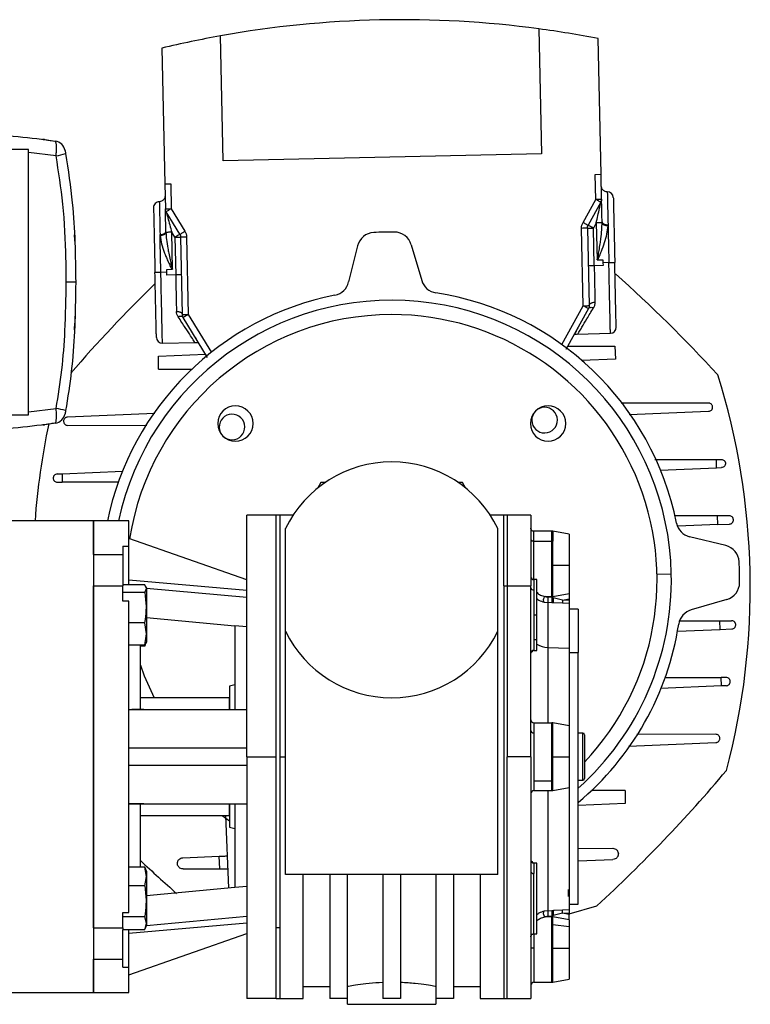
# Model space of a CAD drawing. Header units: millimetres. Extents: x 0 to 420, y 0 to 297.
# Tile 18 of 19: x 334 to 370, y 197 to 246. Entities that reach past the tile are written whole.
import ezdxf

# ---------------------------------------------------------------- set-up
doc = ezdxf.new("R2010")
doc.units = ezdxf.units.MM

msp = doc.modelspace()

# ---------------------------------------------------------------- linework, layer by layer
at = {"color": 7, "linetype": 'Continuous', "lineweight": 25}
for p, q in [((359.9481, 245.2146), (360.0851, 238.9833)), ((344.2071, 238.634), (344.07, 244.8654)), ((363.0494, 237.96), (362.9005, 244.7289)), ((341.1417, 244.2503), (341.2906, 237.4814)), ((334.4927, 239.1961), (331.8458, 239.1961)), ((334.4927, 225.9611), (334.4927, 239.1961)), ((335.8692, 238.8816), (334.4927, 239.0469)), ((360.0851, 238.9833), (344.2071, 238.634)), ((362.7554, 237.9535), (363.0494, 237.96)), ((362.7828, 236.7091), (362.7554, 237.9535)), ((363.0768, 236.7156), (363.0494, 237.96)), ((341.2906, 237.4814), (341.5847, 237.4878)), ((341.2906, 237.4814), (341.318, 236.237)), ((341.5847, 237.4878), (341.612, 236.2434)), ((362.1515, 235.5579), (362.7828, 236.7091)), ((363.0406, 236.5677), (362.4093, 235.4165)), ((342.0419, 234.9685), (341.3606, 236.0908)), ((341.612, 236.2434), (342.2934, 235.1211)), ((362.8086, 235.533), (362.6672, 235.2751)), ((362.8086, 235.533), (362.8491, 233.6941)), ((363.1016, 235.5904), (363.1022, 235.5394)), ((363.3992, 235.3928), (363.3991, 235.4399)), ((336.7858, 234.9553), (336.7858, 234.9556)), ((341.0522, 234.9483), (341.0541, 234.9013)), ((341.3443, 235.0608), (341.3428, 235.1118)), ((341.7905, 234.8159), (341.6379, 235.0673)), ((341.6784, 233.2284), (341.6379, 235.0673)), ((341.7905, 234.8159), (341.8319, 232.9353)), ((342.1695, 230.9605), (342.0846, 234.8223)), ((342.3786, 234.8288), (342.4636, 230.9669)), ((362.1641, 231.4003), (362.0792, 235.2622)), ((362.3732, 235.2686), (362.4581, 231.4068)), ((362.7086, 233.3945), (362.6672, 235.2751)), ((350.9002, 234.3837), (350.4608, 232.5868)), ((353.5854, 234.4428), (354.1033, 232.667)), ((363.1497, 233.4042), (362.7086, 233.3945)), ((362.8663, 233.6886), (363.1433, 233.6947)), ((363.1433, 233.6947), (363.1465, 233.5494)), ((363.4405, 233.5559), (363.1465, 233.5494)), ((363.1465, 233.5494), (363.1497, 233.4042)), ((341.3876, 233.0708), (341.0936, 233.0643)), ((341.3845, 233.216), (341.6614, 233.2221)), ((341.3876, 233.0708), (341.3845, 233.216)), ((341.3908, 232.9256), (341.3876, 233.0708)), ((341.8319, 232.9353), (341.3908, 232.9256)), ((361.1008, 229.4613), (362.1641, 231.4003)), ((342.4636, 230.9669), (343.6111, 229.0766)), ((362.422, 231.2589), (361.3012, 229.215)), ((343.4217, 228.8217), (342.2121, 230.8143)), ((336.7858, 230.2016), (336.7858, 230.2019)), ((361.8649, 229.9911), (363.5181, 230.0274)), ((341.1712, 229.5359), (342.796, 229.5716)), ((340.9727, 228.8829), (343.3251, 228.9809)), ((361.3907, 229.3783), (363.7452, 229.3839)), ((363.7452, 229.3839), (363.772, 228.7402)), ((340.9742, 228.2387), (340.9727, 228.8829)), ((363.772, 228.7402), (362.0983, 228.6705)), ((340.9742, 228.2387), (342.6493, 228.2427)), ((368.4098, 226.546), (364.0556, 226.5357)), ((331.8458, 225.9611), (334.4927, 225.9611)), ((334.4927, 226.1103), (335.8692, 226.2757)), ((340.8005, 226.0244), (336.4373, 225.8427)), ((364.4586, 225.9695), (368.4189, 226.1344)), ((335.2099, 225.4533), (335.2823, 225.4678)), ((336.4464, 225.4311), (340.3879, 225.4404)), ((365.7396, 223.7281), (368.8047, 223.7354)), ((368.8047, 223.7354), (369.0497, 223.7359)), ((368.8139, 223.3142), (368.8047, 223.7354)), ((335.9217, 223.0072), (336.1665, 223.0174)), ((336.1665, 223.0174), (339.2016, 223.1438)), ((336.1665, 223.0174), (336.1757, 222.5962)), ((365.9962, 223.1968), (368.8139, 223.3142)), ((368.8139, 223.3142), (369.0587, 223.3244)), ((335.9307, 222.5956), (336.1757, 222.5962)), ((338.9916, 222.6029), (336.1757, 222.5962)), ((349.0805, 222.5789), (348.9267, 222.3124)), ((349.2856, 222.5789), (349.0805, 222.5789)), ((356.1392, 222.5789), (355.9341, 222.5789)), ((356.293, 222.3124), (356.1392, 222.5789)), ((337.7279, 220.6672), (333.4928, 220.6672)), ((339.4926, 220.6672), (337.7279, 220.6672)), ((337.7279, 218.9974), (337.7279, 220.6672)), ((337.7279, 220.6672), (337.7279, 197.1385)), ((339.4926, 219.4026), (339.4926, 220.6672)), ((346.8453, 220.9613), (345.3748, 220.9613)), ((345.3748, 208.9028), (345.3748, 220.9613)), ((346.8453, 208.9028), (346.8453, 220.9613)), ((347.0218, 220.9613), (346.8453, 220.9613)), ((347.6973, 220.9613), (347.0218, 220.9613)), ((347.0218, 220.9613), (347.0218, 208.9028)), ((358.1979, 220.9613), (357.5224, 220.9613)), ((358.1979, 217.4294), (358.1979, 220.9613)), ((358.3744, 220.9613), (358.1979, 220.9613)), ((359.5508, 220.9613), (358.3744, 220.9613)), ((358.3744, 220.9613), (358.3744, 217.4294)), ((359.5508, 220.9613), (359.5508, 217.4294)), ((368.8666, 220.9192), (366.7125, 220.9141)), ((369.4469, 220.9206), (368.8666, 220.9192)), ((368.8762, 220.4848), (368.8666, 220.9192)), ((347.3159, 215.1621), (347.3159, 220.2901)), ((357.9038, 215.1621), (357.9038, 220.2901)), ((360.6028, 220.1525), (359.6979, 220.1525)), ((359.6979, 219.6572), (359.6979, 220.1525)), ((360.6539, 220.148), (360.6028, 220.1525)), ((360.6028, 219.6572), (360.6028, 220.1525)), ((361.4625, 220.0054), (360.6539, 220.148)), ((360.6539, 220.148), (360.6539, 219.654)), ((368.8762, 220.4848), (366.875, 220.4015)), ((368.8762, 220.4848), (369.456, 220.509)), ((345.3748, 217.7261), (339.4926, 219.7849)), ((359.6979, 219.6572), (360.6028, 219.6572)), ((359.6979, 217.7383), (359.6979, 219.6572)), ((360.6028, 216.8905), (360.6028, 219.6572)), ((360.6539, 218.4614), (360.6539, 219.654)), ((369.2675, 219.4358), (367.4706, 219.8751)), ((339.1985, 219.4026), (339.4926, 219.4026)), ((339.1985, 219.4026), (339.1985, 218.9974)), ((339.4926, 217.4822), (339.4926, 219.4026)), ((337.7279, 218.9974), (339.1985, 218.9974)), ((339.1985, 218.9974), (339.1985, 217.4822)), ((360.6539, 216.8958), (360.6539, 218.4614)), ((360.6539, 218.4614), (361.4625, 218.4614)), ((345.3748, 217.1924), (339.4926, 217.7077)), ((359.8449, 217.7383), (359.6979, 217.7383)), ((359.6979, 217.7383), (359.6979, 217.2215)), ((359.8449, 215.9737), (359.8449, 217.7383)), ((365.8416, 218.0172), (366.5544, 218.0328)), ((337.7279, 217.4343), (339.1985, 217.4343)), ((337.7279, 200.3713), (337.7279, 217.4343)), ((340.2985, 217.4822), (339.1985, 217.4822)), ((339.1985, 217.4822), (339.1985, 217.4343)), ((339.1985, 216.6703), (339.1985, 217.4343)), ((340.3749, 217.2894), (340.2985, 217.4822)), ((340.2985, 217.0965), (340.3749, 217.2894)), ((340.3749, 217.3311), (340.3572, 217.3799)), ((340.3749, 217.3311), (340.3749, 217.2894)), ((340.3749, 217.3188), (345.3748, 216.8637)), ((340.3749, 217.2894), (340.3749, 216.3422)), ((358.1979, 217.4294), (358.1979, 196.8443)), ((358.1979, 217.4294), (358.3744, 217.4294)), ((358.3744, 217.4294), (358.3744, 208.9028)), ((358.3744, 217.4294), (359.5508, 217.4294)), ((359.5508, 208.9028), (359.5508, 217.4294)), ((359.6979, 217.2215), (359.6979, 215.9737)), ((340.2985, 217.0965), (339.1985, 217.0965)), ((339.4926, 216.6703), (339.1985, 216.6703)), ((339.4926, 201.1353), (339.4926, 216.6703)), ((360.2562, 216.8905), (360.6028, 216.8905)), ((360.6028, 216.838), (360.4011, 216.8541)), ((360.6028, 216.8905), (360.6539, 216.8958)), ((360.6028, 216.8905), (360.6028, 216.838)), ((360.6677, 216.8229), (360.6028, 216.838)), ((360.6539, 216.8958), (361.4625, 217.0469)), ((360.6677, 216.8229), (360.6539, 216.8958)), ((361.1324, 216.7084), (360.6677, 216.8229)), ((361.1324, 216.7084), (361.126, 216.5619)), ((361.1324, 216.7084), (361.4625, 216.7717)), ((361.4625, 216.6939), (361.1324, 216.7084)), ((361.4625, 216.7717), (361.4625, 216.6939)), ((369.3265, 216.7506), (367.5507, 216.2326)), ((340.3749, 216.3422), (340.3749, 215.0265)), ((360.2208, 216.6117), (360.3947, 216.5893)), ((360.3947, 216.5893), (360.3947, 214.3565)), ((360.5964, 216.5812), (360.3947, 216.5893)), ((360.6799, 216.5785), (360.5964, 216.5812)), ((361.126, 216.5619), (360.6799, 216.5785)), ((361.4625, 216.5472), (361.126, 216.5619)), ((361.4625, 216.5472), (361.4625, 214.3236)), ((361.9037, 216.2555), (361.4625, 216.2555)), ((361.9037, 216.2555), (361.9037, 214.102)), ((340.3749, 215.8417), (344.7866, 215.4329)), ((359.6979, 215.9737), (359.6979, 214.7259)), ((359.6979, 215.9737), (359.8449, 215.9737)), ((359.8449, 214.7259), (359.8449, 215.9737)), ((366.985, 215.6806), (368.9818, 215.6853)), ((368.9818, 215.6853), (369.5621, 215.6867)), ((368.9913, 215.251), (368.9818, 215.6853)), ((340.2985, 215.5879), (339.4926, 215.5879)), ((340.3749, 215.0265), (340.2985, 215.5879)), ((345.3748, 215.3782), (344.7866, 215.4329)), ((344.7866, 215.4329), (344.7866, 211.2557)), ((347.3159, 203.0206), (347.3159, 215.1621)), ((357.9038, 203.0206), (357.9038, 215.1621)), ((366.8632, 215.1623), (368.9913, 215.251)), ((368.9913, 215.251), (369.5711, 215.2751)), ((340.2985, 214.4651), (340.3749, 215.0265)), ((340.3749, 215.0265), (340.3749, 214.6163)), ((359.8449, 214.7259), (359.6979, 214.7259)), ((359.6979, 214.7259), (359.6979, 214.209)), ((359.8449, 214.209), (359.8449, 214.7259)), ((340.2985, 214.4651), (339.4926, 214.4651)), ((340.0808, 211.2557), (340.0808, 214.4651)), ((340.2985, 214.4167), (340.0808, 214.4167)), ((340.3413, 214.5732), (340.2985, 214.4651)), ((340.2985, 214.4167), (340.312, 214.4991)), ((340.3177, 214.4947), (340.2985, 214.4167)), ((340.3572, 214.5674), (340.3749, 214.6163)), ((359.6123, 214.1316), (359.6657, 214.2027)), ((359.6979, 214.209), (359.8449, 214.209)), ((360.3947, 214.3565), (361.4625, 214.3236)), ((360.3947, 214.3565), (360.3947, 210.5939)), ((361.4625, 214.3236), (361.4625, 210.4469)), ((361.4625, 214.102), (361.9037, 214.102)), ((361.9037, 201.5501), (361.9037, 214.102)), ((366.2281, 212.8493), (369.044, 212.856)), ((369.289, 212.8565), (369.044, 212.856)), ((369.0533, 212.4348), (369.044, 212.856)), ((344.7866, 212.4925), (344.5219, 212.4216)), ((344.5219, 212.4216), (344.5219, 211.2887)), ((369.0533, 212.4348), (366.0182, 212.3084)), ((369.2981, 212.445), (369.0533, 212.4348)), ((344.4924, 211.8439), (340.0808, 211.8439)), ((344.4924, 211.8439), (344.4924, 211.2742)), ((339.4926, 211.2557), (340.2386, 211.2557)), ((340.2386, 211.2557), (345.3748, 211.2557)), ((359.6979, 210.5939), (359.6979, 210.0986)), ((359.6979, 210.5939), (360.6028, 210.5939)), ((360.6028, 210.0986), (360.6028, 210.5939)), ((361.4625, 210.4469), (360.6539, 210.5895)), ((360.6539, 210.0955), (360.6539, 210.5895)), ((361.4625, 210.4469), (361.4625, 208.9028)), ((359.6979, 210.0986), (359.6979, 207.707)), ((360.6028, 207.707), (360.6028, 210.0986)), ((360.6539, 208.9028), (360.6539, 210.0955)), ((362.139, 210.0793), (361.9037, 210.0793)), ((362.139, 207.7264), (362.139, 210.0793)), ((362.2272, 209.991), (362.2272, 207.8146)), ((368.7733, 210.0211), (364.8318, 210.0118)), ((339.4926, 209.344), (345.3748, 209.344)), ((364.4193, 209.4278), (368.7824, 209.6095)), ((345.3748, 208.9028), (346.8453, 208.9028)), ((345.3748, 208.9028), (345.3748, 196.8443)), ((346.8453, 200.3762), (346.8453, 208.9028)), ((347.0218, 208.9028), (347.3159, 208.9028)), ((347.0218, 208.9028), (347.0218, 200.3762)), ((359.5508, 208.9028), (358.3744, 208.9028)), ((358.3744, 196.8443), (358.3744, 208.9028)), ((359.5508, 208.9028), (359.5508, 196.8443)), ((360.6539, 208.9028), (361.4625, 208.9028)), ((360.6539, 207.2162), (360.6539, 208.9028)), ((361.4625, 208.9028), (361.4625, 207.3587)), ((345.3748, 208.4617), (339.4926, 208.4617)), ((359.6979, 207.707), (360.6028, 207.707)), ((359.6979, 207.707), (359.6979, 207.2117)), ((360.6028, 207.2117), (360.6028, 207.707)), ((360.6539, 207.2162), (361.4625, 207.3587)), ((361.4625, 207.3587), (361.4625, 201.2585)), ((361.9037, 207.7264), (362.139, 207.7264)), ((359.6979, 207.2117), (360.6028, 207.2117)), ((360.3947, 207.2117), (360.3947, 201.2164)), ((364.2455, 207.2134), (362.5704, 207.2095)), ((364.2455, 207.2134), (364.247, 206.5692)), ((339.4926, 206.5499), (340.2386, 206.5499)), ((340.0808, 203.3993), (340.0808, 206.5499)), ((340.2386, 206.5499), (345.3748, 206.5499)), ((344.4924, 206.5341), (344.4924, 205.9617)), ((344.5219, 206.5257), (344.5219, 205.3841)), ((344.7866, 206.5499), (344.7866, 202.3727)), ((364.247, 206.5692), (361.9037, 206.4716)), ((340.0808, 205.9617), (344.4924, 205.9617)), ((344.1593, 205.9617), (344.5219, 205.7096)), ((344.3096, 205.9617), (344.4604, 202.3425)), ((344.5219, 205.3841), (344.7866, 205.3131)), ((342.1859, 203.8615), (344.0066, 203.9373)), ((344.0328, 203.3073), (344.0066, 203.9373)), ((361.9037, 204.3292), (363.6334, 204.3333)), ((340.2985, 203.3907), (339.4926, 203.3907)), ((340.2985, 203.3993), (340.0808, 203.3993)), ((340.3749, 202.9297), (340.2985, 203.3907)), ((340.2985, 203.3907), (340.316, 203.3177)), ((359.6655, 203.6032), (359.6125, 203.6739)), ((359.8449, 203.5966), (359.6979, 203.5966)), ((359.6979, 203.5966), (359.6979, 203.0798)), ((359.8449, 200.0673), (359.8449, 203.5966)), ((361.9037, 203.7022), (363.6456, 203.7747)), ((340.2985, 202.4686), (340.3749, 202.9297)), ((340.3749, 203.1894), (340.3268, 203.3216)), ((340.3749, 203.1894), (340.3749, 202.9297)), ((340.3749, 202.9297), (340.3749, 201.6893)), ((342.1982, 203.3029), (344.0328, 203.3073)), ((357.9038, 203.0206), (347.3159, 203.0206)), ((348.1982, 196.8443), (348.1982, 203.0206)), ((349.5217, 203.0206), (349.5217, 196.8443)), ((350.404, 196.8443), (350.404, 203.0206)), ((352.1687, 203.0206), (352.1687, 196.8443)), ((353.051, 203.0206), (353.051, 196.8443)), ((354.8157, 203.0206), (354.8157, 196.8443)), ((355.698, 203.0206), (355.698, 196.8443)), ((357.0215, 203.0206), (357.0215, 196.8443)), ((359.6979, 200.0673), (359.6979, 203.0798)), ((340.2985, 202.4686), (339.4926, 202.4686)), ((345.3748, 202.4275), (344.7866, 202.3727)), ((344.7866, 202.3727), (340.3749, 201.964)), ((361.4298, 201.9261), (361.4289, 202.2854)), ((340.3749, 201.6893), (340.3749, 200.5916)), ((361.4625, 201.5501), (361.9037, 201.5501)), ((361.4625, 201.0628), (362.8462, 201.4657)), ((339.1985, 201.1353), (339.4926, 201.1353)), ((339.1985, 200.3713), (339.1985, 201.1353)), ((340.2985, 200.9099), (339.1985, 200.9099)), ((340.3749, 200.5916), (340.2985, 200.9099)), ((340.3749, 200.4868), (345.3748, 200.9419)), ((360.3947, 201.2164), (360.2208, 201.1939)), ((360.6028, 200.9151), (360.2562, 200.9151)), ((360.3947, 201.2164), (360.5964, 201.2244)), ((360.4011, 200.9516), (360.6028, 200.9676)), ((360.5964, 201.2244), (360.6799, 201.2272)), ((360.6677, 200.9828), (360.6028, 200.9676)), ((360.6028, 200.9676), (360.6028, 200.9151)), ((360.6028, 200.5401), (360.6028, 200.9151)), ((360.6539, 200.9099), (360.6028, 200.9151)), ((360.6539, 200.9099), (360.6677, 200.9828)), ((360.6539, 200.5369), (360.6539, 200.9099)), ((361.4625, 200.7588), (360.6539, 200.9099)), ((361.1324, 201.0972), (360.6677, 200.9828)), ((361.126, 201.2437), (360.6799, 201.2272)), ((361.4625, 201.2585), (361.126, 201.2437)), ((361.1324, 201.0972), (361.126, 201.2437)), ((361.1324, 201.0972), (361.4625, 201.1117)), ((361.4625, 201.0339), (361.1324, 201.0972)), ((361.4625, 201.1117), (361.4625, 201.0339)), ((339.4926, 200.0979), (345.3748, 200.6132)), ((340.2985, 200.2732), (340.3749, 200.5916)), ((340.3268, 200.3423), (340.3749, 200.4745)), ((340.3749, 200.5916), (340.3749, 200.4745)), ((360.6028, 199.3443), (360.6028, 200.5401)), ((360.6539, 199.3443), (360.6539, 200.5369)), ((360.6539, 200.5369), (361.4625, 200.4361)), ((361.4625, 200.7588), (361.4625, 200.4361)), ((337.7279, 200.3713), (339.1985, 200.3713)), ((339.1985, 200.3713), (339.1985, 200.2732)), ((339.1985, 198.8082), (339.1985, 200.2732)), ((340.2985, 200.2732), (339.1985, 200.2732)), ((339.4926, 198.4031), (339.4926, 200.2732)), ((339.4926, 198.0208), (345.3748, 200.0795)), ((346.8453, 200.3762), (347.0218, 200.3762)), ((346.8453, 196.8443), (346.8453, 200.3762)), ((347.0218, 200.3762), (347.0218, 196.8443)), ((359.6979, 200.0817), (359.6979, 199.3443)), ((359.6979, 200.0673), (359.8449, 200.0673)), ((359.6979, 199.3443), (359.5508, 199.3443)), ((359.6979, 199.3443), (359.6979, 197.6531)), ((360.6028, 199.3443), (360.6539, 199.3443)), ((360.6028, 197.6531), (360.6028, 199.3443)), ((360.6539, 199.3443), (361.4625, 199.3443)), ((360.6539, 197.6576), (360.6539, 199.3443)), ((361.4625, 199.3443), (361.4625, 197.8002)), ((337.7279, 198.8082), (339.1985, 198.8082)), ((337.7279, 197.1385), (337.7279, 198.8082)), ((339.1985, 198.4031), (339.1985, 198.8082)), ((339.1985, 198.4031), (339.4926, 198.4031)), ((339.4926, 197.1385), (339.4926, 198.4031)), ((359.6979, 197.6531), (360.6028, 197.6531)), ((360.6539, 197.6576), (361.4625, 197.8002)), ((331.8458, 197.1385), (337.7279, 197.1385)), ((337.7279, 197.1385), (339.4926, 197.1385)), ((348.1982, 197.4326), (349.5217, 197.4326)), ((355.698, 197.4326), (357.0215, 197.4326)), ((346.8453, 196.8443), (345.3748, 196.8443)), ((346.8453, 196.8443), (347.0218, 196.8443)), ((347.0218, 196.8443), (348.1982, 196.8443)), ((350.404, 196.8443), (349.5217, 196.8443)), ((350.4039, 196.5502), (350.4039, 196.8443)), ((350.4039, 196.5502), (354.8158, 196.5502)), ((353.051, 196.8443), (352.1687, 196.8443)), ((355.698, 196.8443), (354.8157, 196.8443)), ((354.8158, 196.8443), (354.8158, 196.5502)), ((357.0215, 196.8443), (358.1979, 196.8443)), ((358.1979, 196.8443), (358.3744, 196.8443)), ((358.3744, 196.8443), (359.5508, 196.8443))]:
    msp.add_line(p, q, dxfattribs=at)
at = {"color": 7, "linetype": 'Continuous', "lineweight": 25, "flags": 128}
for points in [[(335.2985, 239.6849), (335.2906, 239.6872), (335.2099, 239.7039)], [(336.8456, 232.5786), (336.837, 232.5786), (336.8114, 232.5786), (336.7695, 232.5786), (336.7126, 232.5786), (336.6423, 232.5786), (336.5607, 232.5786), (336.4703, 232.5786), (336.3736, 232.5786)], [(361.4625, 220.0054), (361.4625, 219.9528), (361.4625, 219.7986), (361.4625, 219.5532), (361.4625, 219.2334), (361.4625, 218.861), (361.4625, 218.4614)], [(361.4625, 218.4614), (361.4625, 218.2386), (361.4625, 218.0205), (361.4625, 217.8116), (361.4625, 217.6163), (361.4625, 217.4387), (361.4625, 217.2825), (361.4625, 217.151), (361.4625, 217.0469)], [(360.2208, 216.6117), (360.2029, 216.6279), (360.1906, 216.6574), (360.1853, 216.6972), (360.1875, 216.743), (360.1971, 216.79), (360.2129, 216.8332), (360.2333, 216.8679), (360.2562, 216.8905)], [(340.0808, 213.4616), (340.2687, 212.9451), (340.7539, 211.8439)], [(360.2562, 200.9151), (360.2333, 200.9377), (360.2129, 200.9725), (360.1971, 201.0156), (360.1875, 201.0626), (360.1853, 201.1084), (360.1906, 201.1482), (360.2029, 201.1778), (360.2208, 201.1939)], [(361.4625, 200.4361), (361.4625, 200.3238), (361.4625, 200.2021), (361.4625, 200.0721), (361.4625, 199.9352), (361.4625, 199.7925), (361.4625, 199.6455), (361.4625, 199.4956), (361.4625, 199.3443)]]:
    msp.add_lwpolyline(points, dxfattribs=at)
at = {"color": 7, "linetype": 'Continuous', "lineweight": 25}
for centre, radius, start, end in [((353.1208, 194.4971), 51.175, 91.26015, 100.18695), ((353.1208, 194.4971), 51.175, 82.33335, 91.26015), ((353.1208, 194.4971), 51.175, 78.98283, 82.33335), ((353.1208, 194.4971), 51.175, 100.18695, 103.53747), ((335.7368, 239.031), 0.5882, 11.16041, 80.82802), ((335.338, 242.2832), 3.4429, 278.87594, 286.98393), ((363.3693, 236.7903), 0.2941, 1.26015, 91.26015), ((341.0225, 236.2987), 0.2941, 91.26015, 181.26015), ((351.7573, 234.1741), 0.8823, 92.96731, 166.26015), ((352.6099, 217.7261), 17.3524, 89.55299, 92.96731), ((352.7384, 234.1957), 0.8823, 16.26015, 89.55299), ((314.5997, 178.0061), 73.7626, 42.629747, 48.201234), ((392.3298, 179.716), 73.7626, 134.337373, 139.074388), ((349.6038, 232.7964), 0.8823, 281.28083, 346.26015), ((354.9504, 232.914), 0.8823, 196.26015, 261.23947), ((352.6099, 217.7261), 14.4849, 101.28083, 168.28488), ((352.6099, 217.7261), 14.4849, 11.28083, 81.23947), ((352.6099, 217.7261), 13.9479, 1.26015, 167.82707), ((352.6099, 217.7261), 13.2349, 90, 171.11417), ((352.6099, 217.7261), 13.2349, 316.60767, 90), ((363.5116, 230.3215), 0.2941, 271.26015, 1.26015), ((341.1648, 229.8299), 0.2941, 181.26015, 271.26015), ((334.9676, 217.338), 35.5284, 1.26015, 17.39992), ((335.7368, 226.1262), 0.5882, 279.17198, 348.83959), ((335.338, 222.874), 3.4429, 73.01607, 81.12406), ((344.8111, 225.5248), 0.8823, 90, 180), ((344.6415, 225.3514), 0.6398, 1.26015, 181.26015), ((344.8111, 225.5248), 0.8823, 0, 90), ((360.4086, 225.5248), 0.8823, 90, 270), ((360.2352, 225.6945), 0.6398, 1.26015, 181.26015), ((360.4086, 225.5248), 0.8823, 0, 90), ((370.2521, 218.1142), 35.5284, 167.98041, 175.87927), ((344.8111, 225.5248), 0.8823, 180, 0), ((360.2352, 225.6945), 0.6398, 181.26015, 1.26015), ((360.4086, 225.5248), 0.8823, 270, 0), ((344.6415, 225.3514), 0.6398, 181.26015, 1.26015), ((352.6099, 217.7261), 5.8822, 90, 154.15807), ((352.6099, 217.7261), 5.8822, 25.84193, 90), ((367.6802, 220.7322), 0.8823, 191.28083, 256.26015), ((360.6029, 219.2441), 0.4131, 82.90927, 90.01068), ((369.0579, 218.5787), 0.8823, 2.96731, 76.26015), ((352.6099, 217.7261), 17.3524, 359.55299, 2.96731), ((334.9676, 217.338), 35.5284, 345.12038, 1.26015), ((359.6979, 217.8854), 0.1471, 180, 270), ((352.6099, 217.7261), 13.9479, 311.78422, 1.26015), ((359.6795, 217.3515), 0.1313, 191.42175, 278.04947), ((369.0795, 217.5976), 0.8823, 286.26015, 359.55299), ((361.8568, 216.6863), 1.4653, 173.42685, 183.79786), ((362.2932, 216.6673), 1.699, 174.23366, 182.90455), ((361.0582, 216.7198), 0.4038, 165.21781, 200.49508), ((367.7978, 215.3856), 0.8823, 106.26015, 171.23947), ((352.6099, 217.7261), 5.8822, 205.84193, 270), ((352.6099, 217.7261), 5.8822, 270, 334.15807), ((352.6099, 217.7261), 14.4849, 309.91305, 351.23947), ((359.6979, 214.062), 0.1471, 90, 180.00001), ((360.4108, 215.4462), 1.0898, 238.72132, 269.15439), ((359.6979, 210.741), 0.1471, 180.00004, 270), ((360.6028, 210.2998), 0.2941, 80, 90), ((359.6795, 210.2286), 0.1313, 191.42177, 278.04946), ((360.6029, 209.6855), 0.4131, 82.90927, 90.01068), ((362.139, 209.991), 0.0882, 0, 90), ((362.139, 207.8146), 0.0882, 270, 0), ((312.8899, 255.7362), 73.7626, 312.629747, 319.890554), ((359.6979, 207.0646), 0.1471, 90, 180), ((360.6028, 207.5058), 0.2941, 270, 280), ((390.62, 257.4461), 73.7626, 226.751787, 228.635044), ((359.6979, 203.7437), 0.1471, 179.99996, 270), ((359.6795, 203.2097), 0.1313, 191.42173, 278.04947), ((361.8568, 201.1193), 1.4653, 176.20214, 186.57315), ((362.2932, 201.1383), 1.699, 177.09545, 185.76634), ((361.0582, 201.0858), 0.4038, 159.50492, 194.78219), ((360.6029, 200.127), 0.4131, 82.90927, 90.01068), ((359.6979, 197.5061), 0.1471, 90, 180.00001), ((360.6028, 197.9473), 0.2941, 270, 280)]:
    msp.add_arc(centre, radius, start, end, dxfattribs=at)
for points, knots in [([(331.8458, 239.9313), (332.5609, 239.9158), (333.9029, 239.8866), (335.2169, 239.6992), (335.8306, 239.6117)], [0, 0, 0, 0, 0.53290796, 1, 1, 1, 1]), ([(335.2099, 239.7039), (335.2196, 239.7026), (335.2373, 239.7003), (335.3901, 239.679), (335.5827, 239.6508), (335.7269, 239.6282), (335.7781, 239.6201)], [0, 0, 0, 0, 0.3216376, 0.5854074, 0.8528627, 1, 1, 1, 1]), ([(335.8692, 238.8816), (335.875, 238.9647), (335.8866, 239.1333), (335.8866, 239.355), (335.8739, 239.5161), (335.8535, 239.5975), (335.837, 239.6077), (335.8306, 239.6117)], [0, 0, 0, 0, 0.2205659, 0.4471115, 0.6649038, 0.8705791, 1, 1, 1, 1]), ([(336.3736, 232.5786), (336.3702, 232.9707), (336.3589, 234.2709), (336.2551, 236.3825), (335.9929, 238.0809), (335.8692, 238.8816)], [0, 0, 0, 0, 0.1858282, 0.6161718, 1, 1, 1, 1]), ([(336.3157, 239.136), (336.3154, 239.1373), (336.3144, 239.1427), (336.3141, 239.144), (336.3139, 239.145)], [0, 0, 0, 0, 0.2503341, 1, 1, 1, 1]), ([(336.3139, 239.1449), (336.3141, 239.1442), (336.3144, 239.1426), (336.3177, 239.1258), (336.3244, 239.0914), (336.3336, 239.0439), (336.3403, 239.0083), (336.3437, 238.9905)], [0, 0, 0, 0, 0.1260145, 0.3254676, 0.5397747, 0.7694973, 1, 1, 1, 1]), ([(336.3437, 238.9905), (336.4677, 238.1714), (336.6902, 236.7013), (336.8201, 234.5566), (336.8371, 233.2384), (336.8456, 232.5786)], [0, 0, 0, 0, 0.385858, 0.6925854, 1, 1, 1, 1]), ([(363.3629, 237.0843), (363.3258, 237.0875), (363.2688, 237.0923), (363.1995, 237.1274), (363.1516, 237.1643), (363.1126, 237.2106), (363.0744, 237.2782), (363.0671, 237.335), (363.0624, 237.3719)], [0, 0, 0, 0, 0.2394568, 0.3683607, 0.5, 0.6316393, 0.7605432, 1, 1, 1, 1]), ([(341.3036, 236.8933), (341.3004, 236.8562), (341.2957, 236.7992), (341.2605, 236.7299), (341.2236, 236.682), (341.1773, 236.643), (341.1097, 236.6048), (341.0529, 236.5975), (341.016, 236.5928)], [0, 0, 0, 0, 0.2394577, 0.3683615, 0.5000005, 0.6316395, 0.760543, 1, 1, 1, 1]), ([(341.016, 236.5924), (341.016, 236.5925), (341.0152, 236.6296), (341.018, 236.5005), (341.0249, 236.1896), (341.0364, 235.6634), (341.0469, 235.1867), (341.0522, 234.9483)], [0, 0, 0, 0, 0.0008329, 0.2506247, 0.5004164, 0.7502082, 1, 1, 1, 1]), ([(362.8086, 235.533), (362.8638, 235.7792), (362.9372, 236.1067), (363.0137, 236.4474), (363.0345, 236.5405), (363.0399, 236.5645), (363.0404, 236.5667), (363.0406, 236.5677)], [0, 0, 0, 0, 0.6580128, 0.8749956, 0.9466252, 0.9747277, 1, 1, 1, 1]), ([(363.1016, 235.5904), (363.0984, 235.7362), (363.0923, 236.0108), (363.0854, 236.3271), (363.081, 236.5257), (363.0787, 236.6307), (363.0771, 236.702), (363.0769, 236.7112), (363.0768, 236.7156)], [0, 0, 0, 0, 0.3191814, 0.6012738, 0.7213474, 0.8259092, 0.9170539, 1, 1, 1, 1]), ([(341.3428, 235.1118), (341.3395, 235.2576), (341.3335, 235.5321), (341.3265, 235.8484), (341.3222, 236.0471), (341.3199, 236.152), (341.3183, 236.2234), (341.3181, 236.2326), (341.318, 236.237)], [0, 0, 0, 0, 0.3191799, 0.601271, 0.7212336, 0.8259045, 0.9170095, 1, 1, 1, 1]), ([(341.3606, 236.0908), (341.3609, 236.0898), (341.3615, 236.0876), (341.368, 236.0639), (341.3928, 235.9718), (341.4842, 235.6348), (341.5719, 235.3109), (341.6379, 235.0673)], [0, 0, 0, 0, 0.0252737, 0.0533767, 0.1250049, 0.3419875, 1, 1, 1, 1]), ([(362.0792, 235.2622), (362.0815, 235.3138), (362.0861, 235.4172), (362.1297, 235.511), (362.1515, 235.5579)], [0, 0, 0, 0, 0.4996212, 1, 1, 1, 1]), ([(362.8491, 233.6941), (362.8497, 233.6942), (362.851, 233.6943), (362.8536, 233.6958), (362.8569, 233.6992), (362.8605, 233.7052), (362.8746, 233.7374), (362.8853, 233.7915), (362.902, 233.8698), (362.916, 233.9444), (362.9335, 234.0419), (362.9651, 234.2244), (363.0042, 234.4661), (363.0519, 234.8101), (363.0929, 235.16), (363.0994, 235.422), (363.1022, 235.5394)], [0, 0, 0, 0, 0.0009564, 0.002017, 0.0046894, 0.0083278, 0.0130475, 0.0601888, 0.0947986, 0.1400565, 0.1802717, 0.2517906, 0.4338137, 0.5693243, 0.8070537, 1, 1, 1, 1]), ([(362.8663, 233.6886), (362.8721, 233.6938), (362.8862, 233.7066), (362.9071, 233.7402), (362.9395, 233.802), (362.9959, 233.9302), (363.0995, 234.1863), (363.2311, 234.5515), (363.361, 234.9825), (363.3865, 235.2563), (363.3992, 235.3928)], [0, 0, 0, 0, 0.0123153, 0.0300596, 0.0623045, 0.1233604, 0.2525345, 0.50336, 0.7522293, 1, 1, 1, 1]), ([(363.1016, 235.5904), (363.1059, 235.5708), (363.1126, 235.5405), (363.1501, 235.5048), (363.1886, 235.4805), (363.2362, 235.4612), (363.305, 235.4432), (363.362, 235.4412), (363.3991, 235.4399)], [0, 0, 0, 0, 0.2394568, 0.3683607, 0.5, 0.6316393, 0.7605432, 1, 1, 1, 1]), ([(363.1022, 235.5394), (363.1082, 235.5208), (363.1205, 235.4821), (363.1905, 235.433), (363.2884, 235.3993), (363.3632, 235.3949), (363.3992, 235.3928)], [0, 0, 0, 0, 0.2407028, 0.5, 0.7592972, 1, 1, 1, 1]), ([(336.8015, 234.6246), (336.7965, 234.7312), (336.7876, 234.9244), (336.7869, 234.9351), (336.7866, 234.9399)], [0, 0, 0, 0, 0.551599, 1, 1, 1, 1]), ([(341.0522, 234.9483), (341.0891, 234.9512), (341.1459, 234.9557), (341.214, 234.9768), (341.2606, 234.9981), (341.298, 235.0241), (341.3339, 235.0615), (341.3393, 235.092), (341.3428, 235.1118)], [0, 0, 0, 0, 0.2394568, 0.3683607, 0.5, 0.6316393, 0.7605432, 1, 1, 1, 1]), ([(341.0541, 234.9013), (341.09, 234.905), (341.1645, 234.9126), (341.2608, 234.9506), (341.3286, 235.0028), (341.3392, 235.042), (341.3443, 235.0608)], [0, 0, 0, 0, 0.2407028, 0.5, 0.7592972, 1, 1, 1, 1]), ([(341.0541, 234.9013), (341.0729, 234.7647), (341.1105, 234.4923), (341.2337, 234.1408), (341.3454, 233.8579), (341.4381, 233.6358), (341.5402, 233.4313), (341.5995, 233.2757), (341.6554, 233.2273), (341.6614, 233.2221)], [0, 0, 0, 0, 0.2491597, 0.4967886, 0.6177345, 0.7468701, 0.8829487, 0.9874862, 1, 1, 1, 1]), ([(341.3443, 235.0608), (341.3524, 234.9434), (341.3704, 234.6813), (341.4269, 234.3332), (341.4897, 233.9921), (341.5391, 233.7531), (341.582, 233.5576), (341.6086, 233.4391), (341.6345, 233.3366), (341.6518, 233.2683), (341.6683, 233.2352), (341.6738, 233.2299), (341.6765, 233.2286), (341.6778, 233.2285), (341.6784, 233.2284)], [0, 0, 0, 0, 0.1933552, 0.4317001, 0.566797, 0.7477468, 0.8196292, 0.8841429, 0.9402192, 0.9870967, 0.9953462, 0.997995, 0.9990487, 1, 1, 1, 1]), ([(342.2934, 235.1211), (342.3172, 235.0752), (342.3648, 234.9834), (342.374, 234.8804), (342.3786, 234.8288)], [0, 0, 0, 0, 0.4996212, 1, 1, 1, 1]), ([(362.7086, 233.3945), (362.6738, 233.3937), (362.6076, 233.3921), (362.53, 233.3895), (362.4766, 233.3872), (362.4416, 233.3854), (362.4189, 233.3836), (362.4161, 233.3826), (362.4147, 233.3821)], [0, 0, 0, 0, 0.2254394, 0.4289235, 0.5716844, 0.7144503, 0.857222, 1, 1, 1, 1]), ([(362.8491, 233.6941), (362.8502, 233.6932), (362.8525, 233.6914), (362.8583, 233.689), (362.8631, 233.6887), (362.8663, 233.6886)], [0, 0, 0, 0, 0.2333137, 0.4718499, 1, 1, 1, 1]), ([(341.6614, 233.2221), (341.6647, 233.2224), (341.6695, 233.2229), (341.6752, 233.2256), (341.6773, 233.2275), (341.6784, 233.2284)], [0, 0, 0, 0, 0.5365608, 0.7726621, 1, 1, 1, 1]), ([(342.1261, 232.9358), (342.1218, 232.9365), (342.1134, 232.9378), (342.0477, 232.9385), (341.9673, 232.9378), (341.892, 232.9365), (341.852, 232.9357), (341.8319, 232.9353)], [0, 0, 0, 0, 0.2438204, 0.488229, 0.7394969, 0.8687473, 1, 1, 1, 1]), ([(335.8692, 226.2757), (335.9726, 226.9165), (336.1797, 228.2016), (336.3377, 230.3085), (336.3608, 231.7698), (336.3736, 232.5786)], [0, 0, 0, 0, 0.3075818, 0.616784, 1, 1, 1, 1]), ([(336.8456, 232.5786), (336.833, 231.7594), (336.8101, 230.2779), (336.6533, 228.1348), (336.447, 226.8236), (336.3437, 226.1667)], [0, 0, 0, 0, 0.38162754, 0.69023257, 1, 1, 1, 1]), ([(362.4581, 231.4068), (362.4616, 231.4274), (362.467, 231.4592), (362.5028, 231.4981), (362.5402, 231.5251), (362.5868, 231.5473), (362.6548, 231.5692), (362.7116, 231.5738), (362.7486, 231.5768)], [0, 0, 0, 0, 0.2394568, 0.3683607, 0.5, 0.6316393, 0.7605432, 1, 1, 1, 1]), ([(362.7486, 231.5768), (362.7461, 231.5288), (362.741, 231.4322), (362.6976, 231.3467), (362.6758, 231.3036)], [0, 0, 0, 0, 0.4967958, 1, 1, 1, 1]), ([(336.8211, 231.0496), (336.819, 230.9854), (336.8147, 230.857), (336.8084, 230.6953), (336.8036, 230.581), (336.8018, 230.5387), (336.8015, 230.5336), (336.8015, 230.5326)], [0, 0, 0, 0, 0.2364197, 0.4727335, 0.7072765, 0.9427541, 1, 1, 1, 1]), ([(341.8719, 231.1176), (341.9089, 231.1162), (341.9659, 231.1141), (342.0348, 231.0952), (342.0824, 231.0751), (342.1209, 231.0498), (342.1584, 231.0125), (342.1651, 230.981), (342.1695, 230.9605)], [0, 0, 0, 0, 0.23945684, 0.36836066, 0.5, 0.63163934, 0.76054316, 1, 1, 1, 1]), ([(341.9566, 230.8479), (341.9331, 230.8897), (341.8859, 230.9732), (341.8766, 231.0695), (341.8719, 231.1176)], [0, 0, 0, 0, 0.5004817, 1, 1, 1, 1]), ([(342.2121, 230.8143), (342.2009, 230.8277), (342.1779, 230.8551), (342.1155, 230.8737), (342.0393, 230.8734), (341.9837, 230.8562), (341.9566, 230.8479)], [0, 0, 0, 0, 0.2438095, 0.5, 0.7561905, 1, 1, 1, 1]), ([(361.8948, 229.9917), (361.9049, 230.0085), (361.9256, 230.0428), (362.0884, 230.3172), (362.3361, 230.733), (362.5612, 231.1111), (362.6758, 231.3036)], [0, 0, 0, 0, 0.2385569, 0.4854593, 0.7380662, 1, 1, 1, 1]), ([(362.422, 231.2589), (362.4326, 231.2727), (362.4544, 231.3012), (362.516, 231.3224), (362.5921, 231.3255), (362.6483, 231.3108), (362.6758, 231.3036)], [0, 0, 0, 0, 0.2438095, 0.5, 0.7561905, 1, 1, 1, 1]), ([(336.7866, 230.2173), (336.7863, 230.2124), (336.785, 230.1865), (336.7901, 230.2823), (336.7977, 230.4491), (336.8015, 230.5326)], [0, 0, 0, 0, 0.1034372, 0.5516512, 1, 1, 1, 1]), ([(342.7945, 229.5716), (342.7837, 229.5879), (342.7616, 229.6212), (342.5868, 229.8882), (342.3211, 230.2927), (342.0796, 230.6606), (341.9566, 230.8479)], [0, 0, 0, 0, 0.2385489, 0.4854593, 0.7380662, 1, 1, 1, 1]), ([(361.8965, 230.3), (361.8647, 230.2418), (361.7997, 230.1229), (361.7519, 230.0283), (361.7438, 229.9849), (361.7777, 229.9805), (361.8503, 229.9875), (361.8948, 229.9917)], [0, 0, 0, 0, 0.2199459, 0.4496004, 0.6290694, 0.772315, 1, 1, 1, 1]), ([(342.7945, 229.5716), (342.8392, 229.5693), (342.912, 229.5655), (342.9456, 229.5714), (342.9357, 229.6144), (342.8838, 229.7068), (342.8136, 229.8228), (342.7793, 229.8795)], [0, 0, 0, 0, 0.227685, 0.3709306, 0.5503996, 0.7800541, 1, 1, 1, 1]), ([(368.4189, 226.1344), (368.4451, 226.1385), (368.4976, 226.1466), (368.553, 226.1877), (368.5867, 226.231), (368.6098, 226.2789), (368.6187, 226.3316), (368.6131, 226.3831), (368.5967, 226.4344), (368.5589, 226.49), (368.5029, 226.527), (368.4519, 226.5437), (368.4239, 226.5452), (368.4098, 226.546)], [0, 0, 0, 0, 0.1248233, 0.2495897, 0.3171985, 0.3847137, 0.4995875, 0.5626998, 0.6257222, 0.7495145, 0.8675158, 0.9336565, 1, 1, 1, 1]), ([(335.8306, 225.5455), (335.8404, 225.5542), (335.8601, 225.5716), (335.879, 225.6862), (335.8874, 225.8527), (335.8848, 226.0566), (335.8743, 226.2042), (335.8692, 226.2757)], [0, 0, 0, 0, 0.2031561, 0.4077184, 0.6081168, 0.8102288, 1, 1, 1, 1]), ([(336.3437, 226.1667), (336.3408, 226.1514), (336.3349, 226.1202), (336.3265, 226.0765), (336.3196, 226.041), (336.3148, 226.0169), (336.3142, 226.0139), (336.3139, 226.0124)], [0, 0, 0, 0, 0.1986721, 0.4049264, 0.603668, 0.8026017, 1, 1, 1, 1]), ([(335.8306, 225.5455), (335.2169, 225.458), (333.9029, 225.2706), (332.5609, 225.2414), (331.8458, 225.2259)], [0, 0, 0, 0, 0.46709204, 1, 1, 1, 1]), ([(335.7781, 225.5371), (335.6964, 225.5243), (335.5337, 225.499), (335.3548, 225.4733), (335.2324, 225.4563), (335.2179, 225.4543), (335.2099, 225.4533)], [0, 0, 0, 0, 0.2365469, 0.4711481, 0.7075375, 1, 1, 1, 1]), ([(336.4373, 225.8427), (336.4234, 225.8413), (336.3957, 225.8386), (336.3458, 225.8199), (336.2921, 225.7809), (336.2475, 225.7128), (336.2425, 225.6594), (336.2401, 225.6325)], [0, 0, 0, 0, 0.1326469, 0.2649383, 0.5009272, 0.7489297, 1, 1, 1, 1]), ([(336.2401, 225.6325), (336.2438, 225.6057), (336.2513, 225.5521), (336.2993, 225.4858), (336.3667, 225.44), (336.4198, 225.4341), (336.4464, 225.4311)], [0, 0, 0, 0, 0.2495487, 0.4997848, 0.7498929, 1, 1, 1, 1]), ([(369.0497, 223.7359), (369.0759, 223.7332), (369.1266, 223.7279), (369.1846, 223.6902), (369.2207, 223.6479), (369.2405, 223.612), (369.2526, 223.5739), (369.2572, 223.5346), (369.2543, 223.4952), (369.2439, 223.4566), (369.2257, 223.4199), (369.1915, 223.376), (369.1352, 223.3358), (369.0849, 223.3283), (369.0587, 223.3244)], [0, 0, 0, 0, 0.1436102, 0.2767321, 0.3398901, 0.3973374, 0.4502199, 0.4999997, 0.5497509, 0.6026235, 0.6600808, 0.7232679, 0.8563898, 1, 1, 1, 1]), ([(335.9217, 223.0072), (335.8955, 223.0033), (335.8452, 222.9958), (335.7891, 222.9557), (335.7549, 222.912), (335.7368, 222.8754), (335.7261, 222.8366), (335.7231, 222.7971), (335.7278, 222.7576), (335.7403, 222.7193), (335.7599, 222.6834), (335.796, 222.6413), (335.8538, 222.6037), (335.9045, 222.5984), (335.9307, 222.5956)], [0, 0, 0, 0, 0.1436102, 0.276732, 0.3387866, 0.3973793, 0.4495653, 0.5000315, 0.5500269, 0.6028478, 0.6610621, 0.723268, 0.8563898, 1, 1, 1, 1]), ([(369.456, 220.509), (369.4821, 220.5129), (369.5324, 220.5204), (369.5883, 220.5604), (369.6222, 220.6034), (369.6403, 220.6395), (369.6514, 220.6785), (369.6545, 220.7192), (369.6497, 220.7597), (369.6369, 220.7981), (369.6172, 220.8334), (369.5815, 220.875), (369.5238, 220.9125), (369.4732, 220.9178), (369.4469, 220.9206)], [0, 0, 0, 0, 0.1436027, 0.2767176, 0.3372496, 0.394461, 0.4482087, 0.4999862, 0.5514578, 0.6054383, 0.6624038, 0.7232824, 0.8563973, 1, 1, 1, 1]), ([(359.6979, 220.1525), (359.6793, 220.1545), (359.6407, 220.1588), (359.5906, 220.1931), (359.5566, 220.2431), (359.5527, 220.281), (359.5508, 220.2993)], [0, 0, 0, 0, 0.2403976, 0.4992108, 0.7583813, 1, 1, 1, 1]), ([(359.5508, 219.7612), (359.5528, 219.7481), (359.5558, 219.728), (359.5742, 219.7037), (359.5931, 219.6871), (359.6167, 219.6737), (359.6509, 219.6607), (359.6794, 219.6586), (359.6979, 219.6572)], [0, 0, 0, 0, 0.23945569, 0.36835937, 0.49999882, 0.63163844, 0.76054261, 1, 1, 1, 1]), ([(340.3749, 216.3422), (340.3616, 216.5817), (340.3476, 216.8346), (340.301, 217.0833), (340.2985, 217.0965)], [0, 0, 0, 0, 0.9470257, 1, 1, 1, 1]), ([(359.8449, 217.1062), (359.8494, 217.0997), (359.8923, 217.0371), (360.0216, 216.9589), (360.1774, 216.9135), (360.2562, 216.8905)], [0, 0, 0, 0, 0.0535507, 0.5216257, 1, 1, 1, 1]), ([(359.8449, 216.7961), (359.8773, 216.7673), (359.9753, 216.6801), (360.1224, 216.6391), (360.2208, 216.6117)], [0, 0, 0, 0, 0.33065182, 1, 1, 1, 1]), ([(360.4011, 216.8541), (360.3753, 216.8576), (360.3203, 216.8652), (360.2784, 216.8817), (360.2562, 216.8905)], [0, 0, 0, 0, 0.470461, 1, 1, 1, 1]), ([(361.4625, 217.0469), (361.4625, 217.0305), (361.4625, 216.9979), (361.4625, 216.9156), (361.4625, 216.8365), (361.4625, 216.7874), (361.4625, 216.7717)], [0, 0, 0, 0, 0.2868805, 0.5736118, 0.8640742, 1, 1, 1, 1]), ([(361.4625, 216.6939), (361.4625, 216.6774), (361.4625, 216.6526), (361.4625, 216.6225), (361.4625, 216.6021), (361.4625, 216.5841), (361.4625, 216.5693), (361.4625, 216.5539), (361.4625, 216.5498), (361.4625, 216.5472)], [0, 0, 0, 0, 0.2253858, 0.336865, 0.4482721, 0.5596279, 0.6709313, 0.7821869, 1, 1, 1, 1]), ([(340.2985, 215.5879), (340.3079, 215.6393), (340.3536, 215.8883), (340.3655, 216.1413), (340.3749, 216.3422)], [0, 0, 0, 0, 0.2061857, 1, 1, 1, 1]), ([(369.5711, 215.2751), (369.5903, 215.2775), (369.6324, 215.2826), (369.6844, 215.3114), (369.7236, 215.3498), (369.7486, 215.3887), (369.7654, 215.4344), (369.7704, 215.4853), (369.7632, 215.5361), (369.7444, 215.5809), (369.7177, 215.6187), (369.6769, 215.6554), (369.6237, 215.6818), (369.5813, 215.6852), (369.5621, 215.6867)], [0, 0, 0, 0, 0.1055426, 0.2317805, 0.3022974, 0.3678801, 0.4355704, 0.4999991, 0.5642374, 0.6321191, 0.6975018, 0.7682195, 0.8944574, 1, 1, 1, 1]), ([(369.2981, 212.445), (369.3242, 212.4489), (369.3745, 212.4564), (369.4307, 212.4965), (369.4649, 212.5402), (369.4829, 212.5768), (369.4936, 212.6156), (369.4966, 212.6551), (369.4919, 212.6946), (369.4794, 212.7328), (369.4598, 212.7688), (369.4238, 212.8109), (369.3659, 212.8485), (369.3153, 212.8538), (369.289, 212.8565)], [0, 0, 0, 0, 0.1436102, 0.276732, 0.3387866, 0.3973793, 0.4495653, 0.5000315, 0.5500269, 0.6028478, 0.6610621, 0.723268, 0.8563898, 1, 1, 1, 1]), ([(340.2386, 211.2557), (340.0433, 211.2549), (339.7946, 211.2539), (339.546, 211.2484), (339.4926, 211.2472)], [0, 0, 0, 0, 0.7849955, 1, 1, 1, 1]), ([(368.7824, 209.6095), (368.7963, 209.6109), (368.8242, 209.6137), (368.8744, 209.6325), (368.9287, 209.6719), (368.9641, 209.729), (368.9782, 209.7809), (368.9817, 209.8326), (368.9705, 209.8849), (368.9453, 209.9319), (368.9097, 209.9737), (368.8525, 210.0124), (368.7997, 210.0182), (368.7733, 210.0211)], [0, 0, 0, 0, 0.066239, 0.1323044, 0.2501521, 0.3739227, 0.4368997, 0.5000135, 0.6150057, 0.6825608, 0.7502858, 0.8751597, 1, 1, 1, 1]), ([(340.2386, 206.5499), (340.0433, 206.5507), (339.7946, 206.5517), (339.546, 206.5572), (339.4926, 206.5584)], [0, 0, 0, 0, 0.7849955, 1, 1, 1, 1]), ([(341.9182, 203.5762), (341.9212, 203.6115), (341.9258, 203.6655), (341.9586, 203.7304), (342.0033, 203.7888), (342.0791, 203.845), (342.1502, 203.856), (342.1859, 203.8615)], [0, 0, 0, 0, 0.23569056, 0.36065911, 0.49059302, 0.74328446, 1, 1, 1, 1]), ([(363.6334, 204.3333), (363.6694, 204.3293), (363.7408, 204.3215), (363.819, 204.2687), (363.8664, 204.2124), (363.9009, 204.1489), (363.9163, 204.0777), (363.9112, 204.0073), (363.8973, 203.9553), (363.873, 203.9056), (363.8282, 203.8473), (363.7524, 203.7911), (363.6814, 203.7802), (363.6456, 203.7747)], [0, 0, 0, 0, 0.128385, 0.2547574, 0.3197157, 0.3822057, 0.5001057, 0.5585616, 0.6188038, 0.6810882, 0.7456462, 0.8717377, 1, 1, 1, 1]), ([(342.1982, 203.3029), (342.1622, 203.3068), (342.0908, 203.3146), (342.0127, 203.3674), (341.9653, 203.4237), (341.939, 203.4722), (341.9223, 203.5236), (341.9196, 203.5588), (341.9182, 203.5762)], [0, 0, 0, 0, 0.2565787, 0.5088149, 0.6379116, 0.7624909, 0.8830165, 1, 1, 1, 1]), ([(344.0328, 203.3073), (344.0932, 203.3074), (344.2098, 203.3078), (344.3329, 203.3082), (344.4072, 203.3082), (344.416, 203.3082), (344.4202, 203.3082)], [0, 0, 0, 0, 0.2772734, 0.5363725, 0.7772837, 1, 1, 1, 1]), ([(340.3749, 201.6893), (340.3616, 201.9368), (340.3476, 202.1981), (340.301, 202.455), (340.2985, 202.4686)], [0, 0, 0, 0, 0.9470257, 1, 1, 1, 1]), ([(340.2985, 200.9099), (340.3079, 200.963), (340.3536, 201.2203), (340.3655, 201.4817), (340.3749, 201.6893)], [0, 0, 0, 0, 0.2061857, 1, 1, 1, 1]), ([(360.2208, 201.1939), (360.1227, 201.1666), (359.9757, 201.1257), (359.8776, 201.0386), (359.8449, 201.0097)], [0, 0, 0, 0, 0.6670243, 1, 1, 1, 1]), ([(359.8449, 200.6977), (359.8512, 200.7066), (359.896, 200.771), (360.026, 200.8489), (360.1795, 200.893), (360.2562, 200.9151)], [0, 0, 0, 0, 0.0744382, 0.5369908, 1, 1, 1, 1]), ([(360.2562, 200.9151), (360.2785, 200.9239), (360.3205, 200.9405), (360.3754, 200.948), (360.4011, 200.9516)], [0, 0, 0, 0, 0.5319442, 1, 1, 1, 1]), ([(361.4625, 201.2585), (361.4625, 201.2557), (361.4625, 201.2515), (361.4625, 201.2354), (361.4625, 201.2205), (361.4625, 201.2024), (361.4625, 201.1818), (361.4625, 201.1521), (361.4625, 201.1278), (361.4625, 201.1117)], [0, 0, 0, 0, 0.2248769, 0.3361026, 0.4473279, 0.5585529, 0.6697776, 0.7810019, 1, 1, 1, 1]), ([(361.4625, 200.7588), (361.4625, 200.7751), (361.4625, 200.8078), (361.4625, 200.8901), (361.4625, 200.9692), (361.4625, 201.0183), (361.4625, 201.0339)], [0, 0, 0, 0, 0.2868805, 0.5736118, 0.8640743, 1, 1, 1, 1]), ([(359.5508, 199.9234), (359.5527, 199.9411), (359.5564, 199.9776), (359.5905, 200.0273), (359.641, 200.0612), (359.6793, 200.0653), (359.6979, 200.0673)], [0, 0, 0, 0, 0.2447916, 0.5029546, 0.7596819, 1, 1, 1, 1]), ([(352.1687, 197.638), (351.9309, 197.624), (351.4554, 197.596), (350.8896, 197.5188), (350.4899, 197.4497), (350.4328, 197.4383), (350.404, 197.4326)], [0, 0, 0, 0, 0.2475557, 0.4949947, 0.7448178, 1, 1, 1, 1]), ([(354.8157, 197.4326), (354.7889, 197.4379), (354.7355, 197.4486), (354.3543, 197.5148), (353.7908, 197.5936), (353.3018, 197.623), (353.051, 197.638)], [0, 0, 0, 0, 0.2454104, 0.4907129, 0.7387993, 1, 1, 1, 1])]:
    msp.add_open_spline(points, degree=3, knots=knots, dxfattribs=at)
for points in [[(363.3629, 237.0843), (363.3634, 237.0628), (363.3643, 237.0197), (363.3719, 236.6748), (363.3833, 236.1573), (363.3938, 235.6791), (363.3991, 235.4399)], [(363.6634, 236.7968), (363.6636, 236.7847), (363.6642, 236.7607), (363.6684, 236.5683), (363.675, 236.2694), (363.6839, 235.8641), (363.6947, 235.3709), (363.7071, 234.8081), (363.7206, 234.1974), (363.7299, 233.7741), (363.7345, 233.5624)], [(340.7284, 236.2923), (340.7287, 236.2802), (340.7292, 236.2562), (340.7334, 236.0638), (340.74, 235.7649), (340.7489, 235.3596), (340.7598, 234.8664), (340.7722, 234.3036), (340.7856, 233.6929), (340.7949, 233.2695), (340.7996, 233.0579)], [(362.7828, 236.7091), (362.8213, 236.71), (362.8984, 236.7117), (362.9956, 236.7138), (363.0635, 236.7153), (363.0724, 236.7155), (363.0768, 236.7156)], [(363.0406, 236.5677), (363.0368, 236.5699), (363.029, 236.5741), (362.9694, 236.6068), (362.8841, 236.6535), (362.8166, 236.6906), (362.7828, 236.7091)], [(363.0768, 236.7156), (363.0757, 236.6898), (363.0733, 236.6381), (363.0515, 236.5912), (363.0406, 236.5677)], [(341.318, 236.237), (341.3224, 236.2371), (341.3313, 236.2373), (341.3993, 236.2388), (341.4964, 236.2409), (341.5735, 236.2426), (341.612, 236.2434)], [(341.3606, 236.0908), (341.3487, 236.1138), (341.3249, 236.1597), (341.3203, 236.2112), (341.318, 236.237)], [(341.612, 236.2434), (341.5791, 236.2234), (341.5132, 236.1834), (341.4301, 236.133), (341.372, 236.0977), (341.3644, 236.0931), (341.3606, 236.0908)], [(362.1515, 235.5579), (362.1853, 235.5394), (362.2528, 235.5024), (362.3381, 235.4556), (362.3977, 235.4229), (362.4055, 235.4187), (362.4093, 235.4165)], [(362.3732, 235.2686), (362.3743, 235.2945), (362.3767, 235.3462), (362.3985, 235.3931), (362.4093, 235.4165)], [(362.6672, 235.2751), (362.6334, 235.2936), (362.5659, 235.3307), (362.4806, 235.3774), (362.421, 235.4102), (362.4132, 235.4144), (362.4093, 235.4165)], [(363.1022, 235.5394), (363.0961, 235.5393), (363.0838, 235.539), (363.0152, 235.5375), (362.9202, 235.5354), (362.8458, 235.5338), (362.8086, 235.533)], [(363.3991, 235.4399), (363.4055, 235.1452), (363.4185, 234.5559), (363.4332, 233.8892), (363.4405, 233.5559)], [(341.0936, 233.0643), (341.0863, 233.3976), (341.0716, 234.0643), (341.0586, 234.6537), (341.0522, 234.9483)], [(341.6379, 235.0673), (341.6007, 235.0665), (341.5264, 235.0648), (341.4314, 235.0627), (341.3627, 235.0612), (341.3505, 235.061), (341.3443, 235.0608)], [(342.0419, 234.9685), (342.0382, 234.9662), (342.0306, 234.9616), (341.9725, 234.9263), (341.8894, 234.8759), (341.8235, 234.8359), (341.7905, 234.8159)], [(341.7905, 234.8159), (341.8291, 234.8167), (341.9061, 234.8184), (342.0033, 234.8206), (342.0713, 234.8221), (342.0801, 234.8223), (342.0846, 234.8223)], [(342.0419, 234.9685), (342.0457, 234.9708), (342.0533, 234.9754), (342.1114, 235.0107), (342.1945, 235.0611), (342.2604, 235.1011), (342.2934, 235.1211)], [(342.0419, 234.9685), (342.0539, 234.9455), (342.0777, 234.8996), (342.0823, 234.8481), (342.0846, 234.8223)], [(342.3786, 234.8288), (342.3401, 234.828), (342.263, 234.8263), (342.1658, 234.8241), (342.0978, 234.8226), (342.089, 234.8224), (342.0846, 234.8223)], [(362.3732, 235.2686), (362.3688, 235.2685), (362.3599, 235.2684), (362.2919, 235.2669), (362.1947, 235.2647), (362.1177, 235.263), (362.0792, 235.2622)], [(362.3732, 235.2686), (362.3776, 235.2687), (362.3864, 235.2689), (362.4544, 235.2704), (362.5516, 235.2726), (362.6287, 235.2743), (362.6672, 235.2751)], [(362.7086, 233.3945), (362.7157, 233.0711), (362.7299, 232.4242), (362.7424, 231.8593), (362.7486, 231.5768)], [(363.4405, 233.5559), (363.479, 233.5567), (363.5561, 233.5584), (363.6533, 233.5606), (363.7213, 233.5621), (363.7301, 233.5623), (363.7345, 233.5624)], [(363.5181, 230.0274), (363.5178, 230.0406), (363.5172, 230.0668), (363.5126, 230.2766), (363.5055, 230.6027), (363.4957, 231.0449), (363.4839, 231.5829), (363.4704, 232.1969), (363.4557, 232.8631), (363.4456, 233.325), (363.4405, 233.5559)], [(363.8057, 230.3279), (363.8054, 230.34), (363.8049, 230.3641), (363.8007, 230.5564), (363.7941, 230.8553), (363.7852, 231.2606), (363.7743, 231.7538), (363.7619, 232.3166), (363.7485, 232.9273), (363.7392, 233.3507), (363.7345, 233.5624)], [(341.0936, 233.0643), (341.0551, 233.0635), (340.978, 233.0618), (340.8808, 233.0596), (340.8128, 233.0581), (340.804, 233.0579), (340.7996, 233.0579)], [(340.8707, 229.8234), (340.8705, 229.8355), (340.8699, 229.8595), (340.8657, 230.0519), (340.8591, 230.3508), (340.8502, 230.7561), (340.8394, 231.2493), (340.827, 231.8121), (340.8135, 232.4228), (340.8042, 232.8462), (340.7996, 233.0579)], [(341.1712, 229.5359), (341.1709, 229.549), (341.1704, 229.5753), (341.1657, 229.7851), (341.1586, 230.1112), (341.1488, 230.5534), (341.137, 231.0913), (341.1235, 231.7053), (341.1088, 232.3715), (341.0987, 232.8334), (341.0936, 233.0643)], [(341.8319, 232.9353), (341.839, 232.6118), (341.8532, 231.965), (341.8657, 231.4), (341.8719, 231.1176)], [(362.1641, 231.4003), (362.2026, 231.4011), (362.2797, 231.4028), (362.3769, 231.405), (362.4449, 231.4065), (362.4537, 231.4067), (362.4581, 231.4068)], [(362.422, 231.2589), (362.4181, 231.261), (362.4104, 231.2652), (362.3507, 231.298), (362.2655, 231.3447), (362.1979, 231.3818), (362.1641, 231.4003)], [(362.4581, 231.4068), (362.457, 231.3809), (362.4547, 231.3292), (362.4329, 231.2823), (362.422, 231.2589)], [(342.1695, 230.9605), (342.1739, 230.9606), (342.1828, 230.9608), (342.2508, 230.9622), (342.348, 230.9644), (342.425, 230.9661), (342.4636, 230.9669)], [(342.2121, 230.8143), (342.2002, 230.8373), (342.1764, 230.8832), (342.1718, 230.9347), (342.1695, 230.9605)], [(342.4636, 230.9669), (342.4306, 230.9469), (342.3647, 230.9069), (342.2816, 230.8565), (342.2235, 230.8212), (342.2159, 230.8166), (342.2121, 230.8143)], [(344.0066, 203.9373), (344.0611, 203.9396), (344.17, 203.9441), (344.2937, 203.9493), (344.3774, 203.9528), (344.388, 203.9532), (344.3933, 203.9534)]]:
    msp.add_open_spline(points, degree=3, dxfattribs=at)

doc.saveas('drawing.dxf')
